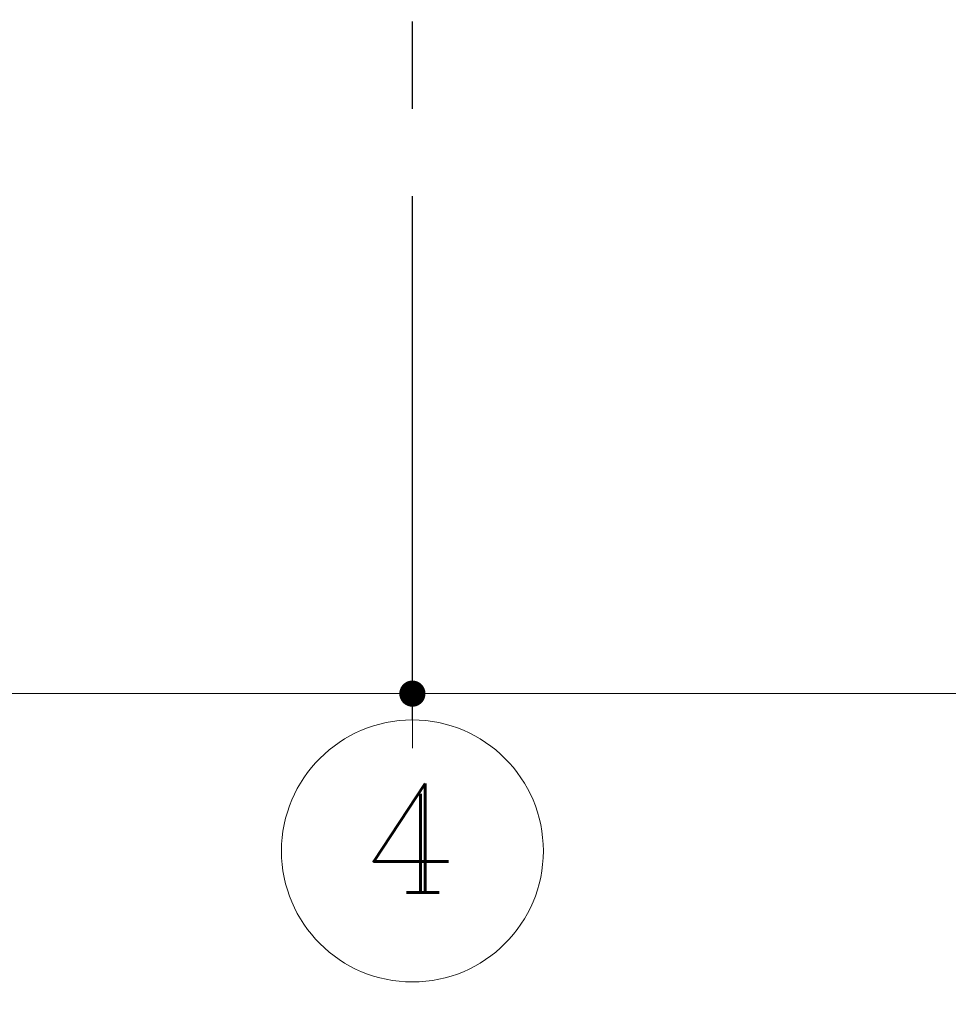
# Model space of a CAD drawing. Extents: x -287416 to 4934791, y -504132 to 1826789.
# Tile 138 of 256: x 492534 to 496789, y 156643 to 161153. Entities that reach past the tile are written whole.
import ezdxf
from ezdxf.enums import TextEntityAlignment as Align

# ---------------------------------------------------------------- set-up
doc = ezdxf.new("R2010")
doc.units = 0
doc.header["$LTSCALE"] = 800
doc.header["$MEASUREMENT"] = 0
doc.linetypes.add('CENTER', pattern=[2, 1.25, -0.25, 0.25, -0.25])
doc.linetypes.add('CENTER2', pattern=[1.125, 0.75, -0.125, 0.125, -0.125])
doc.layers.get('0').update_dxf_attribs({"linetype": 'CONTINUOUS'})
doc.layers.get('DEFPOINTS').update_dxf_attribs({"linetype": 'CONTINUOUS'})
doc.layers.add('dimension line', color=4, linetype='CONTINUOUS', lineweight=18)
doc.layers.add('TEXT', color=3, linetype='CONTINUOUS', lineweight=15)
doc.layers.add('GRID', color=8, linetype='CENTER')
doc.styles.add('ROMANC', font='romanc')
doc.styles.add('ROMANS', font='ISO9.shx', dxfattribs={"width": 0.8})
doc.dimstyles.new('barka', dxfattribs={"dimscale": 100, "dimtxt": 3.5, "dimasz": 1.2, "dimexe": 2.5, "dimexo": 2.5, "dimgap": 1, "dimtad": 1, "dimdsep": 46, "dimtxsty": 'ROMANS', "dimblk": 'DDOT1', "dimcen": 0, "dimclrd": 256, "dimclre": 256, "dimclrt": 2, "dimadec": 0, "dimazin": 2, "dimtp": 0.1, "dimtm": 0.1, "dimtfac": 0.71, "dimtmove": 2, "dimatfit": 3, "dimlwd": -1, "dimlwe": -1, "dimarcsym": 0})

# ---------------------------------------------------------------- blocks, each defined once
blk = doc.blocks.new('DDOT1')
blk.add_line((-1, 0), (1, 0))
at = {"const_width": 0.5}
blk.add_lwpolyline([(-0.25, 0, 1), (0.25, 0, 1)], format="xyb", close=True, dxfattribs=at)
blk = doc.blocks.new('*D103')
at = {"layer": 'DEFPOINTS', "color": 0, "transparency": 16777216}
for p in [(494333.3, 158292.1), (504333.3, 158232.4), (504333.3, 158066)]:
    blk.add_point(p, dxfattribs=at)
at = {"layer": 'dimension line', "transparency": 16777216}
for p, q in [((494333.3, 158042.1), (494333.3, 157816)), ((494453.3, 158066), (504213.3, 158066)), ((504333.3, 157982.4), (504333.3, 157816))]:
    blk.add_line(p, q, dxfattribs=at)
at = {"layer": 'dimension line', "transparency": 16777216, "xscale": 119.9999999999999, "yscale": 119.9999999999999, "zscale": 119.9999999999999, "rotation": 180}
blk.add_blockref('DDOT1', (494333.3, 158066), dxfattribs=at)
at = {"layer": 'dimension line', "transparency": 16777216, "xscale": 119.9999999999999, "yscale": 119.9999999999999, "zscale": 119.9999999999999}
blk.add_blockref('DDOT1', (504333.3, 158066), dxfattribs=at)
at = {"layer": 'dimension line', "color": 2, "transparency": 16777216, "insert": (499960, 158341), "char_height": 350, "attachment_point": 5, "style": 'ROMANS'}
blk.add_mtext('10000', dxfattribs=at)
blk = doc.blocks.new('*D106')
at = {"layer": 'DEFPOINTS', "color": 0, "transparency": 16777216}
for p in [(484333.3, 158066), (484333.3, 158066), (494333.3, 158066)]:
    blk.add_point(p, dxfattribs=at)
at = {"layer": 'dimension line', "transparency": 16777216}
blk.add_line((494213.3, 158066), (484453.3, 158066), dxfattribs=at)
at = {"layer": 'dimension line', "transparency": 16777216, "xscale": 119.9999999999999, "yscale": 119.9999999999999, "zscale": 119.9999999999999, "rotation": 180}
blk.add_blockref('DDOT1', (484333.3, 158066), dxfattribs=at)
at = {"layer": 'dimension line', "transparency": 16777216, "xscale": 119.9999999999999, "yscale": 119.9999999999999, "zscale": 119.9999999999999}
blk.add_blockref('DDOT1', (494333.3, 158066), dxfattribs=at)
at = {"layer": 'dimension line', "color": 2, "transparency": 16777216, "insert": (489333.3, 158341), "char_height": 350, "attachment_point": 5, "style": 'ROMANS'}
blk.add_mtext('10000', dxfattribs=at)

msp = doc.modelspace()

# ---------------------------------------------------------------- linework, layer by layer
at = {"layer": 'GRID', "linetype": 'CENTER2', "ltscale": 4}
msp.add_line((494333.3, 157945.3), (494333.3, 202923.8), dxfattribs=at)
at = {"layer": 'TEXT'}
msp.add_circle((494333.3, 157345.3), 600, dxfattribs=at)

# ---------------------------------------------------------------- texts
at = {"layer": 'TEXT', "style": 'ROMANC'}
msp.add_text('4', height=500, dxfattribs=at).set_placement((494327.4, 157404.4), align=Align.MIDDLE)
at = {"layer": 'TEXT', "insert": (104145.1, 176163.4), "char_height": 450, "width": 25083.616, "attachment_point": 1, "style": 'ROMANS'}
msp.add_mtext('\\pi-450,l450;{\\Fromans|c0;1. ALL DIMENSIONS ARE IN MM & ELEVATIONS IN METERS UNLESS STATED OTHERWISE. \\P\\pi-900,l900;2. ALL ELEVATIONS ARE WITH RESPECT TO TG HALL 0.0M WHICH CORRESPONDS TO    RL(+)219.0M  \\P3. ALL CIVIL DETAILS SUCH AS DOORS/WALLS/CLADDINGS/OPENINGS/TOILETS/ STAIRCASES/LIFT ETC. ARE INDICATIVE ONLY & FOR EXACT DETAILS REFER CIVIL/ARCHITECTURE DRAWINGS. \\P4. CIVIL TO PROVIDE 2NOs. EPS (TOS) 250MM WIDEx13800MM LONG FOR HPH-5, 250MM WIDEx16300MM LONG FOR HPH-6 FOR MOVEMENT OF HP.HEATERS AS PER LOCATION SHOWN IN THE DWG. }', dxfattribs=at)

# ---------------------------------------------------------------- dimensions: what is measured, and where the dimension line sits
at = {"layer": 'dimension line'}
dim = msp.add_linear_dim(base=(484333.3, 158066), p1=(494333.3, 158066), p2=(484333.3, 158066), angle=180, dimstyle='barka', override={"dimdec": 0, "dimtmove": 0}, dxfattribs=at)
dim.commit()
dim.dimension.update_dxf_attribs({"geometry": '*D106', "text_midpoint": (489333.3, 158341)})
dim = msp.add_linear_dim(base=(504333.3, 158066), p1=(494333.3, 158292.1), p2=(504333.3, 158232.4), dimstyle='barka', override={"dimdec": 0, "dimtmove": 0}, dxfattribs=at)
dim.commit()
dim.dimension.update_dxf_attribs({"geometry": '*D103', "text_midpoint": (499960, 158066), "dimtype": 160})

doc.saveas('drawing.dxf')
